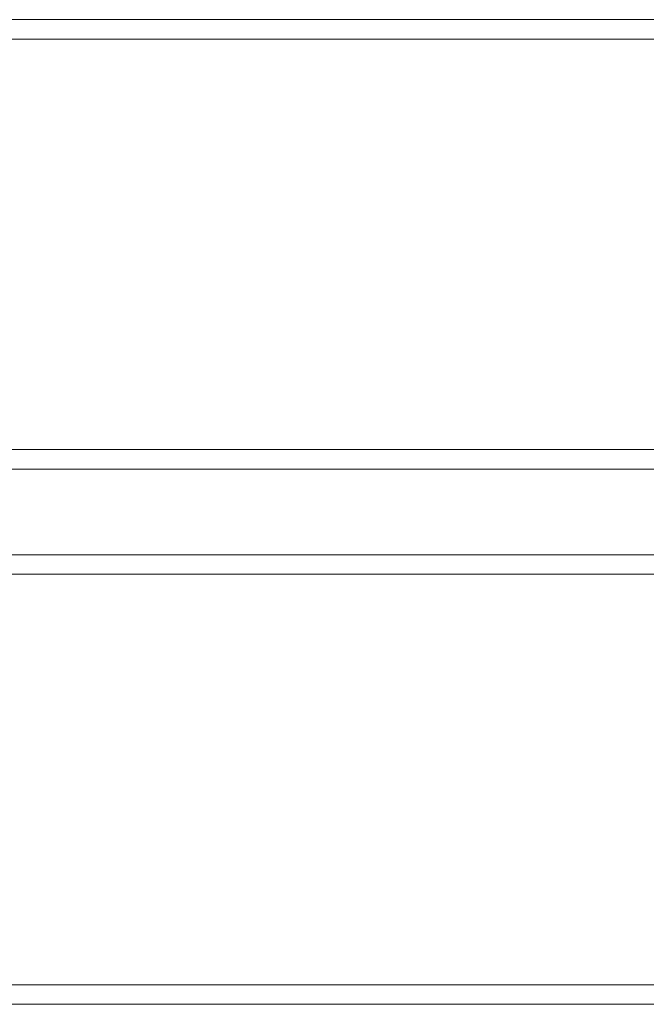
# Model space of a CAD drawing. Header units: millimetres. Extents: x 0 to 74930, y -1933 to 40510.
# Tile 214 of 256: x 39022 to 39213, y 19656 to 19956. Entities that reach past the tile are written whole.
import ezdxf

# ---------------------------------------------------------------- set-up
doc = ezdxf.new("R2010")
doc.units = ezdxf.units.MM
doc.header["$LTSCALE"] = 100
doc.layers.add('T--L9071_TERREIN_INR_Tafels', color=30, linetype='Continuous')

# ---------------------------------------------------------------- blocks, each defined once
blk = doc.blocks.new('Picknicktafel 180x160cm')
at = {"layer": 'T--L9071_TERREIN_INR_Tafels', "color": 30, "lineweight": 0}
for p, q in [((1794.09, 294.27), (6.12, 294.27)), ((6.12, 294.27), (1794.09, 294.27)), ((1794.09, 294.27), (6.12, 294.27)), ((1794.09, 294.27), (6.12, 294.27)), ((6.12, 288.35), (1794.09, 288.35)), ((1794.09, 288.35), (6.12, 288.35)), ((1794.09, 288.35), (6.12, 288.35)), ((1794.09, 288.35), (6.12, 288.35)), ((1794.09, 163.18), (6.12, 163.18)), ((6.12, 163.18), (1794.09, 163.18)), ((1794.09, 163.18), (6.12, 163.18)), ((1794.09, 163.18), (6.12, 163.18)), ((6.12, 157.27), (1794.09, 157.27)), ((1794.09, 157.27), (6.12, 157.27)), ((1794.09, 157.27), (6.12, 157.27)), ((1794.09, 157.27), (6.12, 157.27)), ((1794.09, 131.09), (6.12, 131.09)), ((6.12, 131.09), (1794.09, 131.09)), ((1794.09, 131.09), (6.12, 131.09)), ((1794.09, 131.09), (6.12, 131.09)), ((6.12, 125.18), (1794.09, 125.18)), ((1794.09, 125.18), (6.12, 125.18)), ((1794.09, 125.18), (6.12, 125.18)), ((1794.09, 125.18), (6.12, 125.18)), ((1794.09, 0), (6.12, 0)), ((6.12, 0), (1794.09, 0)), ((1794.09, 0), (6.12, 0)), ((1794.09, 0), (6.12, 0)), ((6.12, -5.91), (1794.09, -5.91)), ((1794.09, -5.91), (6.12, -5.91)), ((1794.09, -5.91), (6.12, -5.91)), ((1794.09, -5.91), (6.12, -5.91))]:
    blk.add_line(p, q, dxfattribs=at)

msp = doc.modelspace()

# ---------------------------------------------------------------- block references
at = {"layer": 'T--L9071_TERREIN_INR_Tafels'}
msp.add_blockref('Picknicktafel 180x160cm', (38762.89, 19661.95), dxfattribs=at)

doc.saveas('drawing.dxf')
